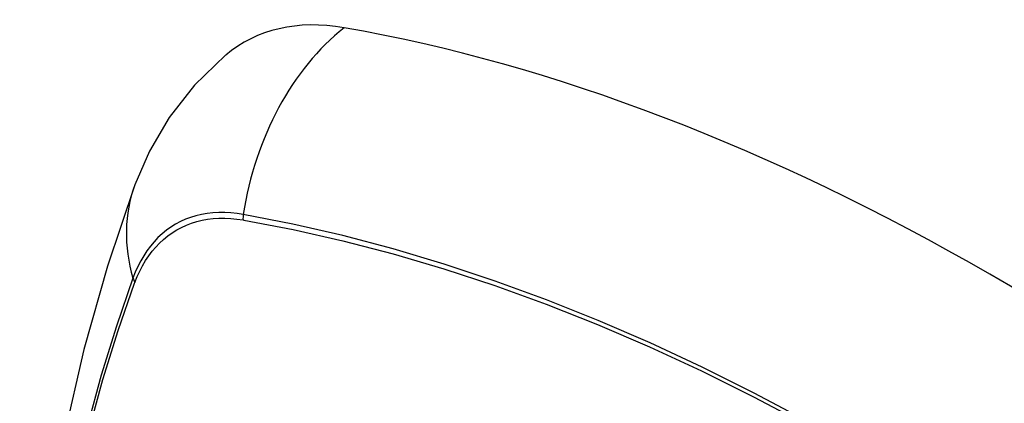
# Model space of a CAD drawing. Header units: inches. Extents: x 171.4 to 202, y 56.2 to 104.8.
# Tile 20 of 24: x 191.267 to 191.729, y 77.962 to 78.142. Entities that reach past the tile are written whole.
import ezdxf

# ---------------------------------------------------------------- set-up
doc = ezdxf.new("R2010")
doc.units = ezdxf.units.IN
doc.header["$MEASUREMENT"] = 0
doc.layers.add('Visible Edges(ANSI)', color=7, linetype='Continuous', lineweight=25)
doc.layers.add('Visible Tangent Edges(ANSI)', color=7, linetype='Continuous', lineweight=25)

msp = doc.modelspace()

# ---------------------------------------------------------------- linework, layer by layer
at = {"layer": 'Visible Edges(ANSI)', "flags": 128}
for points in [[(191.36402, 78.12556), (191.34941, 78.11148), (191.33747, 78.09619), (191.32821, 78.0804), (191.32139, 78.06467)], [(191.32139, 78.06467), (191.30854, 78.02661), (191.29749, 77.98743), (191.28819, 77.9472), (191.28063, 77.90598), (191.27479, 77.86384), (191.27064, 77.82084), (191.26817, 77.77705), (191.26735, 77.73252), (191.26816, 77.68732), (191.27059, 77.64151), (191.27461, 77.59516), (191.2802, 77.54832), (191.28735, 77.50107), (191.29603, 77.45348), (191.30622, 77.4056), (191.3179, 77.35751)]]:
    msp.add_lwpolyline(points, dxfattribs=at)
at = {"layer": 'Visible Edges(ANSI)'}
for centre, major_axis, start_param, end_param in [((191.46091, 77.97792), (-0.08858, 0.15343), 5.834048, 6.381985), ((191.7227, 76.96194), (-0.64961, 1.12515), 5.161526, 5.834048)]:
    msp.add_ellipse(centre, major_axis=major_axis, ratio=0.57735, start_param=start_param, end_param=end_param, dxfattribs=at)
at = {"layer": 'Visible Tangent Edges(ANSI)'}
for p, q in [((191.37216, 78.04826), (191.37249, 78.0482)), ((191.3213, 78.01865), (191.32142, 78.01897))]:
    msp.add_line(p, q, dxfattribs=at)
at = {"layer": 'Visible Tangent Edges(ANSI)', "flags": 128}
for points in [[(191.37231, 78.05083), (191.36935, 78.05129), (191.36643, 78.0516), (191.36356, 78.05176), (191.36074, 78.05176), (191.35798, 78.0516), (191.35528, 78.05129), (191.35263, 78.05083), (191.35006, 78.05022), (191.34755, 78.04945), (191.34512, 78.04853), (191.34276, 78.04746), (191.34049, 78.04625), (191.3383, 78.04489), (191.33619, 78.04338), (191.33418, 78.04173), (191.33226, 78.03994), (191.33043, 78.03801), (191.32871, 78.03595), (191.32708, 78.03375), (191.32555, 78.03143), (191.32413, 78.02899), (191.32282, 78.02642), (191.32161, 78.02373), (191.32052, 78.02093)], [(191.73493, 77.89429), (191.71035, 77.91043), (191.68579, 77.92577), (191.66123, 77.94033), (191.63668, 77.95409), (191.61215, 77.96706), (191.58764, 77.97922), (191.5632, 77.99057), (191.53885, 78.00108), (191.51461, 78.01075), (191.4905, 78.01958), (191.46651, 78.02755), (191.44268, 78.03467), (191.41903, 78.04093), (191.39556, 78.04631), (191.37231, 78.05083)], [(191.32142, 78.01897), (191.32251, 78.02168), (191.32371, 78.02428), (191.32501, 78.02677), (191.32641, 78.02914), (191.32792, 78.03139), (191.32952, 78.03351), (191.33122, 78.03552), (191.33301, 78.03739), (191.33489, 78.03913), (191.33686, 78.04073), (191.33892, 78.0422), (191.34106, 78.04353), (191.34329, 78.04472), (191.34559, 78.04577), (191.34796, 78.04668), (191.35041, 78.04744), (191.35293, 78.04806), (191.35551, 78.04853), (191.35815, 78.04885), (191.36085, 78.04903), (191.3636, 78.04905), (191.36641, 78.04894), (191.36926, 78.04867), (191.37216, 78.04826)], [(191.37249, 78.0482), (191.39568, 78.04379), (191.41907, 78.03851), (191.44266, 78.03235), (191.46643, 78.02533), (191.49036, 78.01745), (191.51442, 78.00872), (191.5386, 77.99913), (191.5629, 77.9887), (191.58729, 77.97742), (191.61173, 77.96532), (191.63621, 77.9524), (191.6607, 77.93868), (191.68519, 77.92416), (191.70969, 77.90883), (191.73419, 77.89271)], [(191.32052, 78.02093), (191.31276, 77.99849), (191.30563, 77.97539), (191.29916, 77.95165), (191.29336, 77.92729), (191.28822, 77.90236), (191.28377, 77.87686), (191.27999, 77.85084), (191.27691, 77.82433), (191.27451, 77.79736), (191.27281, 77.76997), (191.2718, 77.74219), (191.27147, 77.71402), (191.27183, 77.68547), (191.27287, 77.65654)], [(191.27351, 77.65569), (191.27246, 77.68456), (191.2721, 77.71304), (191.27243, 77.74114), (191.27345, 77.76884), (191.27516, 77.79614), (191.27757, 77.82302), (191.28066, 77.84943), (191.28445, 77.87534), (191.28892, 77.90072), (191.29408, 77.92553), (191.2999, 77.94976), (191.30639, 77.97337), (191.31352, 77.99634), (191.3213, 78.01865)]]:
    msp.add_lwpolyline(points, dxfattribs=at)
at = {"layer": 'Visible Tangent Edges(ANSI)'}
for centre, major_axis, ratio, start_param, end_param in [((191.45841, 78.03908), (-0.02022, -0.11637), 0.735518, 3.83087, 4.73923), ((191.43227, 78.024), (-0.11089, 0.04067), 0.735518, 0, 0.496286), ((191.37948, 78.04985), (0.00176, 0.00968), 0.735414, 1.603259, 1.866966), ((191.32983, 78.02118), (0.00925, -0.00336), 0.732421, 3.635219, 3.898926)]:
    msp.add_ellipse(centre, major_axis=major_axis, ratio=ratio, start_param=start_param, end_param=end_param, dxfattribs=at)

doc.saveas('drawing.dxf')
